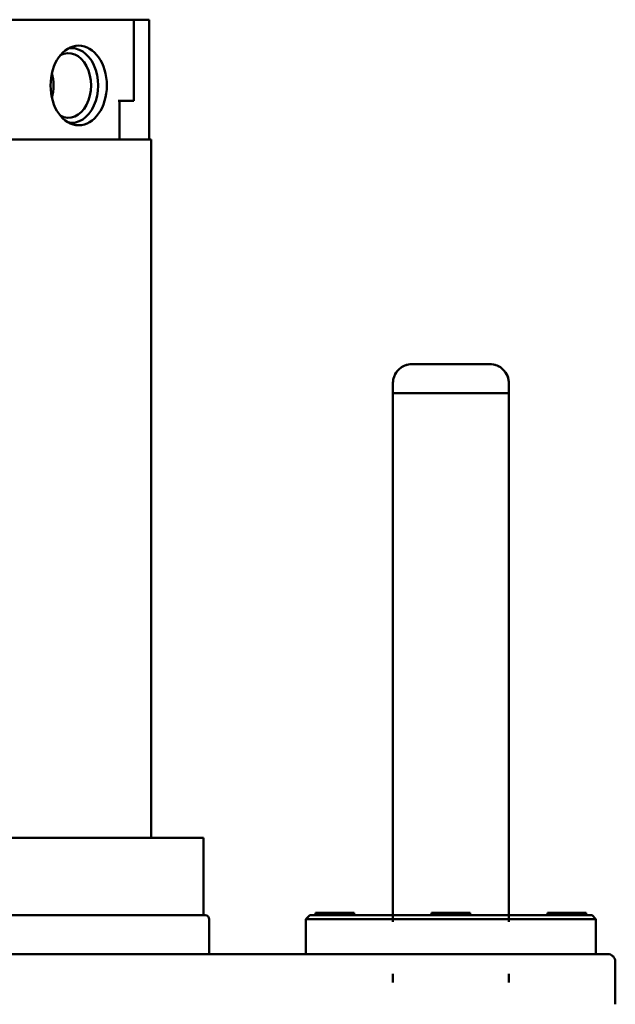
# Model space of a CAD drawing. Header units: millimetres. Extents: x 40 to 4804, y -323 to 2338.
# Tile 12 of 36: x 1231 to 1385, y 1212 to 1466. Entities that reach past the tile are written whole.
import ezdxf

# ---------------------------------------------------------------- set-up
doc = ezdxf.new("R2010")
doc.units = ezdxf.units.MM
doc.header["$LTSCALE"] = 8
doc.linetypes.add('LONG_DASH_DOTTED', pattern=[0.61, 0.48, -0.06, 0.01, -0.06])
doc.layers.add('Overlay (ISO)', color=7, linetype='LONG_DASH_DOTTED', lineweight=50)
doc.layers.add('Visible (ISO)', color=7, linetype='Continuous', lineweight=50)

msp = doc.modelspace()

# ---------------------------------------------------------------- linework, layer by layer
at = {"layer": 'Overlay (ISO)', "ltscale": 2.534424}
msp.add_line((1332.118, 1377.408), (1352.118, 1377.408), dxfattribs=at)
at = {"layer": 'Overlay (ISO)', "ltscale": 0.201591}
for p, q in [((1327.118, 1369.908), (1327.118, 1372.408)), ((1357.118, 1369.908), (1357.118, 1372.408))]:
    msp.add_line(p, q, dxfattribs=at)
at = {"layer": 'Overlay (ISO)', "ltscale": 3.801685}
msp.add_line((1327.118, 1369.908), (1357.118, 1369.908), dxfattribs=at)
msp.add_line((1327.118, 1369.908), (1357.118, 1369.908), dxfattribs=at)
at = {"layer": 'Overlay (ISO)', "ltscale": 28.005465}
for p, q in [((1327.118, 959.908), (1327.118, 1369.908)), ((1357.118, 959.908), (1357.118, 1369.908))]:
    msp.add_line(p, q, dxfattribs=at)
at = {"layer": 'Overlay (ISO)', "ltscale": 0.633531}
for centre, start, end in [((1332.118, 1372.408), 90, 180), ((1352.118, 1372.408), 0, 90)]:
    msp.add_arc(centre, 5, start, end, dxfattribs=at)
at = {"layer": 'Visible (ISO)'}
for p, q in [((1259.386, 1466.408), (1211.414, 1466.408)), ((1259.386, 1466.408), (1260.118, 1466.408)), ((1263.761, 1466.408), (1260.118, 1466.408)), ((1260.118, 1466.408), (1260.118, 1445.408)), ((1263.761, 1466.408), (1264.085, 1466.408)), ((1264.085, 1466.408), (1264.118, 1466.408)), ((1264.085, 1435.408), (1264.085, 1466.408)), ((1264.118, 1466.408), (1264.118, 1445.408)), ((1256.1, 1445.408), (1259.386, 1445.408)), ((1256.393, 1435.408), (1256.393, 1445.408)), ((1259.386, 1445.408), (1260.118, 1445.408)), ((1264.118, 1445.408), (1264.085, 1445.408)), ((1256.1, 1435.408), (1211.414, 1435.408)), ((1256.393, 1435.408), (1256.1, 1435.408)), ((1262.394, 1435.408), (1256.393, 1435.408)), ((1262.394, 1435.408), (1264.618, 1435.408)), ((1264.618, 1254.908), (1264.618, 1435.408)), ((1332.118, 1377.408), (1352.118, 1377.408)), ((1327.118, 1369.908), (1327.118, 1372.408)), ((1357.118, 1369.908), (1357.118, 1372.408)), ((1327.118, 1369.908), (1357.118, 1369.908)), ((1327.118, 1234.908), (1327.118, 1369.908)), ((1327.118, 1369.908), (1357.118, 1369.908)), ((1357.118, 1234.908), (1357.118, 1369.908)), ((1278.118, 1254.908), (1041.118, 1254.908)), ((1278.118, 1234.908), (1278.118, 1254.908)), ((1040.618, 1234.908), (1278.618, 1234.908)), ((1305.618, 1234.908), (1304.618, 1233.908)), ((1305.618, 1234.908), (1378.618, 1234.908)), ((1317.118, 1235.558), (1307.118, 1235.558)), ((1307.118, 1235.558), (1307.118, 1234.958)), ((1307.118, 1234.958), (1317.118, 1234.958)), ((1307.168, 1234.908), (1307.118, 1234.958)), ((1317.068, 1234.908), (1317.118, 1234.958)), ((1317.118, 1235.558), (1317.118, 1234.958)), ((1347.118, 1235.558), (1337.118, 1235.558)), ((1337.118, 1235.558), (1337.118, 1234.958)), ((1337.118, 1234.958), (1347.118, 1234.958)), ((1337.168, 1234.908), (1337.118, 1234.958)), ((1347.068, 1234.908), (1347.118, 1234.958)), ((1347.118, 1235.558), (1347.118, 1234.958)), ((1377.118, 1235.558), (1367.118, 1235.558)), ((1367.118, 1235.558), (1367.118, 1234.958)), ((1367.118, 1234.958), (1377.118, 1234.958)), ((1367.168, 1234.908), (1367.118, 1234.958)), ((1377.068, 1234.908), (1377.118, 1234.958)), ((1377.118, 1235.558), (1377.118, 1234.958)), ((1378.618, 1234.908), (1379.618, 1233.908)), ((1279.618, 1224.908), (1279.618, 1233.908)), ((1379.618, 1233.908), (1304.618, 1233.908)), ((1304.618, 1224.908), (1304.618, 1233.908)), ((1379.618, 1224.908), (1379.618, 1233.908)), ((1331.518, 1224.908), (1215.831, 1224.908)), ((1331.518, 1224.908), (1382.618, 1224.908)), ((1384.618, 1211.908), (1384.618, 1222.908))]:
    msp.add_line(p, q, dxfattribs=at)
for centre, radius, start, end in [((1332.118, 1372.408), 5, 90, 180), ((1352.118, 1372.408), 5, 0, 90), ((1278.618, 1233.908), 1, 0, 90), ((1382.618, 1222.908), 2, 0, 90)]:
    msp.add_arc(centre, radius, start, end, dxfattribs=at)
msp.add_ellipse((1245.885, 1449.408), major_axis=(0, -10.3), ratio=0.7071068, dxfattribs=at)
for centre, major_axis, start_param, end_param in [((1243.201, 1449.408), (0, -8.334), 5.9243349, 9.7836284), ((1244.117, 1449.408), (0, -9.63), 6.135178, 9.5727852), ((1233.511, 1449.408), (0, 8.334), 4.3207956, 5.1039824)]:
    msp.add_ellipse(centre, major_axis=major_axis, ratio=0.7071068, start_param=start_param, end_param=end_param, dxfattribs=at)

doc.saveas('drawing.dxf')
